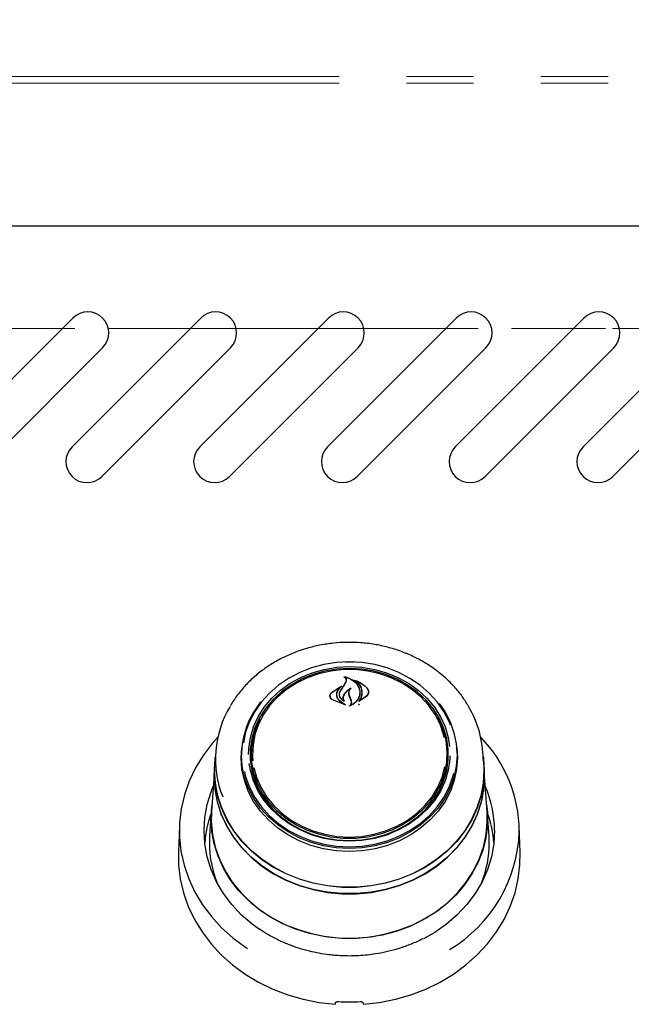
# Model space of a CAD drawing. Header units: inches. Extents: x 35 to 165, y 14 to 115.
# Tile 5 of 42: x 68.37 to 73.83, y 35.98 to 44.77. Entities that reach past the tile are written whole.
import ezdxf

# ---------------------------------------------------------------- set-up
doc = ezdxf.new("R2010")
doc.units = ezdxf.units.IN
doc.header["$LTSCALE"] = 12
doc.header["$MEASUREMENT"] = 0
doc.linetypes.add('HIDDEN', pattern=[0.075, 0.05, -0.025])
doc.linetypes.add('PHANTOM', pattern=[0.5, 0.25, -0.05, 0.05, -0.05, 0.05, -0.05])
doc.layers.add('FORMAT', color=7, linetype='Continuous')
doc.styles.add('SLDTEXTSTYLE0', font='TXT', dxfattribs={"width": 0.75})
doc.dimstyles.new('SLDDIMSTYLE1', dxfattribs={"dimtxt": 1.17, "dimasz": 1.56, "dimexe": 0, "dimexo": 0.0625, "dimgap": 0.2925, "dimtad": 0, "dimtih": 1, "dimtoh": 1, "dimdec": 3, "dimrnd": 1e-09, "dimzin": 12, "dimdsep": 46, "dimlunit": 5, "dimtxsty": 'SLDTEXTSTYLE0', "dimsah": 1, "dimcen": 0.09, "dimadec": 0, "dimazin": 3, "dimtfac": 1, "dimtdec": 3, "dimtofl": 0, "dimtmove": 0, "dimatfit": 3, "dimfxl": 0, "dimfrac": 2, "dimtolj": 1, "dimtzin": 12, "dimarcsym": 0})

# ---------------------------------------------------------------- blocks, each defined once
blk = doc.blocks.new('_D_5')
at = {"layer": 'FORMAT'}
for p, q in [((56.1253, 44.8061), (56.1253, 50.4885)), ((78.5003, 44.8061), (78.5003, 50.4885)), ((56.1253, 48.9885), (66.0337, 48.9885)), ((78.5003, 48.9885), (68.592, 48.9885))]:
    blk.add_line(p, q, dxfattribs=at)
for points in [[(56.1253, 48.9885), (57.6853, 48.7485), (57.6853, 49.2285)], [(78.5003, 48.9885), (76.9403, 49.2285), (76.9403, 48.7485)]]:
    blk.add_solid(points, dxfattribs=at)
at = {"layer": 'FORMAT', "insert": (66.2988, 49.5509), "char_height": 1.17, "attachment_point": 1, "style": 'SLDTEXTSTYLE0'}
blk.add_mtext('9A', dxfattribs=at)

msp = doc.modelspace()

# ---------------------------------------------------------------- linework, layer by layer
at = {"color": 7, "linetype": 'PHANTOM', "lineweight": 18}
for p, q in [((56.2233, 44.2641), (78.4023, 44.2641)), ((56.2233, 44.2061), (78.4023, 44.2061)), ((78.4023, 42.0141), (56.2233, 42.0141))]:
    msp.add_line(p, q, dxfattribs=at)
at = {"color": 7, "linetype": 'Continuous', "lineweight": 25}
for p, q in [((78.0628, 42.9281), (56.5628, 42.9281)), ((67.6957, 40.9593), (68.8448, 42.1084)), ((68.8367, 40.9593), (69.9858, 42.1084)), ((69.9777, 40.9593), (71.1268, 42.1084)), ((71.1187, 40.9593), (72.2678, 42.1084)), ((72.2597, 40.9593), (73.4088, 42.1084)), ((73.4007, 40.9593), (74.5498, 42.1084)), ((69.11, 41.8432), (67.9609, 40.6941)), ((70.251, 41.8432), (69.1019, 40.6941)), ((71.392, 41.8432), (70.2429, 40.6941)), ((72.533, 41.8432), (71.3839, 40.6941)), ((73.674, 41.8432), (72.5249, 40.6941)), ((74.815, 41.8432), (73.6659, 40.6941)), ((71.2232, 38.9691), (71.3128, 38.9731)), ((71.3128, 38.9731), (71.3794, 38.9709)), ((71.267, 38.8298), (71.2845, 38.8616)), ((71.2688, 38.8323), (71.2864, 38.8653)), ((71.2743, 38.9053), (71.2743, 38.8999)), ((71.2866, 38.8667), (71.2866, 38.8726)), ((71.3702, 38.8715), (71.3702, 38.8671)), ((71.1546, 38.7647), (71.2467, 38.8228)), ((71.1561, 38.7657), (71.234, 38.8183)), ((71.2352, 38.8171), (71.2074, 38.7838)), ((71.2355, 38.8146), (71.2355, 38.8176)), ((71.2366, 38.7841), (71.2688, 38.8323)), ((71.4831, 38.7603), (71.4831, 38.7717)), ((71.142, 38.7356), (71.142, 38.7227)), ((71.2777, 38.6535), (71.1626, 38.6982)), ((71.2694, 38.6565), (71.1638, 38.7001)), ((71.1992, 38.7455), (71.1992, 38.7374)), ((71.226, 38.75), (71.226, 38.7486)), ((71.2261, 38.6911), (71.2704, 38.6579)), ((71.2275, 38.6922), (71.2787, 38.6549)), ((71.258, 38.7179), (71.258, 38.7043)), ((71.2618, 38.6938), (71.2618, 38.6939)), ((71.3096, 38.7616), (71.3096, 38.7458)), ((71.3185, 38.7211), (71.3096, 38.746)), ((71.3204, 38.7223), (71.3115, 38.7475)), ((71.3302, 38.6911), (71.3185, 38.7211)), ((71.3321, 38.6915), (71.3204, 38.7223)), ((71.4676, 38.7307), (71.3994, 38.6841)), ((71.4047, 38.6901), (71.4047, 38.69)), ((71.466, 38.7329), (71.4062, 38.6894)), ((71.4065, 38.7637), (71.4065, 38.7655)), ((71.3321, 38.6695), (71.3321, 38.6792)), ((71.3981, 38.6536), (71.4047, 38.6642)), ((70.3475, 38.1814), (70.3528, 38.2687)), ((70.3519, 38.257), (70.3502, 38.2328)), ((70.4414, 38.2627), (70.4395, 38.2349)), ((72.1862, 38.2349), (72.1843, 38.2627)), ((72.2755, 38.2328), (72.2738, 38.257)), ((70.1197, 38.233), (70.1126, 38.1303)), ((70.4378, 38.1891), (70.4395, 38.2349)), ((72.1959, 38.1534), (72.1968, 38.1881)), ((72.5131, 38.1303), (72.506, 38.233)), ((70.1087, 38.077), (70.0826, 37.7034)), ((70.1103, 38.1304), (70.1065, 38.0766)), ((70.1103, 38.0673), (70.1126, 38.1303)), ((72.5192, 38.0766), (72.5154, 38.1304)), ((72.5214, 38.0133), (72.5192, 38.0766)), ((70.4587, 37.9854), (70.4675, 37.9947)), ((72.5431, 37.7034), (72.5214, 38.0138)), ((70.0804, 37.7032), (70.0651, 37.4855)), ((72.5606, 37.4855), (72.5453, 37.7032)), ((69.7955, 37.572), (69.7874, 37.3385)), ((72.8383, 37.3385), (72.8302, 37.572)), ((72.5628, 37.4201), (72.5606, 37.4855))]:
    msp.add_line(p, q, dxfattribs=at)
at = {"color": 7, "linetype": 'Continuous', "lineweight": 25, "flags": 128}
for points in [[(71.3128, 39.0376), (71.198, 39.0315), (71.0848, 39.0136), (70.9749, 38.9839), (70.8699, 38.943), (70.7714, 38.8915), (70.6808, 38.83), (70.5994, 38.7595), (70.5284, 38.681), (70.4689, 38.5957), (70.4217, 38.5048), (70.3874, 38.4097), (70.3674, 38.3167)], [(71.2781, 39.0397), (71.3128, 39.0403), (71.3567, 39.0394)], [(72.2164, 38.4749), (72.204, 38.5048), (72.1568, 38.5957), (72.0973, 38.681), (72.0263, 38.7595), (71.9449, 38.83), (71.8543, 38.8915), (71.7558, 38.943), (71.6508, 38.9839), (71.5409, 39.0136), (71.4277, 39.0315), (71.3128, 39.0376)], [(70.4133, 38.2123), (70.4151, 38.2661), (70.4292, 38.3631), (70.4573, 38.4579), (70.4989, 38.5488), (70.5533, 38.6346), (70.6197, 38.7137), (70.6971, 38.785), (70.7841, 38.8474), (70.8795, 38.8998), (70.9817, 38.9415), (71.0891, 38.9717), (71.2001, 38.99), (71.3128, 38.9962)], [(71.3128, 38.9785), (71.2018, 38.9725), (71.0926, 38.9544), (70.9868, 38.9247), (70.8862, 38.8836), (70.7923, 38.832), (70.7066, 38.7706), (70.6305, 38.7004), (70.5651, 38.6225), (70.5115, 38.5381), (70.4706, 38.4485), (70.4429, 38.3553), (70.429, 38.2597), (70.429, 38.1634), (70.4429, 38.0678), (70.4706, 37.9745), (70.5115, 37.885), (70.5651, 37.8006), (70.6305, 37.7226), (70.7066, 37.6524), (70.7923, 37.591), (70.8862, 37.5394), (70.9868, 37.4984), (71.0926, 37.4686), (71.2018, 37.4506), (71.3128, 37.4445), (71.4238, 37.4506), (71.5331, 37.4686), (71.6389, 37.4984), (71.7395, 37.5394), (71.8334, 37.591), (71.9191, 37.6524), (71.9952, 37.7226), (72.0606, 37.8006), (72.1142, 37.885), (72.1551, 37.9745), (72.1828, 38.0678), (72.1967, 38.1634), (72.1967, 38.2597), (72.1828, 38.3553), (72.1551, 38.4485), (72.1142, 38.5381), (72.0606, 38.6225), (71.9952, 38.7004), (71.9191, 38.7706), (71.8334, 38.832), (71.7395, 38.8836), (71.6389, 38.9247), (71.5331, 38.9544), (71.4238, 38.9725), (71.3128, 38.9785)], [(72.1612, 38.3637), (72.155, 38.3891), (72.1235, 38.481), (72.0787, 38.5686), (72.0213, 38.6506), (71.9523, 38.7255), (71.8728, 38.7922), (71.7841, 38.8496), (71.6877, 38.8966), (71.585, 38.9326), (71.478, 38.9569), (71.3682, 38.9691), (71.2575, 38.9691), (71.1477, 38.9569), (71.0406, 38.9326), (70.938, 38.8966), (70.8416, 38.8496), (70.7529, 38.7922), (70.6734, 38.7255), (70.6044, 38.6506), (70.547, 38.5686), (70.5022, 38.481), (70.4707, 38.3891), (70.453, 38.2944), (70.4495, 38.1986), (70.4525, 38.1552)], [(71.3128, 38.9962), (71.4256, 38.99), (71.5366, 38.9717), (71.644, 38.9415), (71.7462, 38.8998), (71.8416, 38.8474), (71.9286, 38.785), (72.006, 38.7137), (72.0724, 38.6346), (72.1268, 38.5488), (72.1684, 38.4579), (72.1965, 38.3631), (72.2092, 38.283)], [(72.1146, 38.668), (72.1653, 38.594), (72.213, 38.5022), (72.2476, 38.4061), (72.2685, 38.307), (72.2755, 38.2065), (72.2685, 38.106), (72.2476, 38.007), (72.213, 37.9109), (72.1653, 37.8191), (72.1051, 37.7329), (72.0334, 37.6537), (71.9512, 37.5825), (71.8597, 37.5204), (71.7602, 37.4683), (71.6542, 37.427), (71.5432, 37.397), (71.4289, 37.3789), (71.3128, 37.3728), (71.1968, 37.3789), (71.0825, 37.397), (70.9715, 37.427), (70.8655, 37.4683), (70.766, 37.5204), (70.6745, 37.5825), (70.5923, 37.6537), (70.5206, 37.7329), (70.4604, 37.8191), (70.4127, 37.9109), (70.3781, 38.007), (70.3572, 38.106), (70.3501, 38.2065), (70.3501, 38.2065)], [(72.0973, 38.5489), (72.1112, 38.523), (72.1498, 38.4321), (72.1747, 38.3377), (72.1854, 38.2412), (72.1819, 38.1444), (72.164, 38.0488), (72.1322, 37.9559), (72.0869, 37.8673), (72.0289, 37.7844), (71.9591, 37.7087), (71.8788, 37.6413), (71.7891, 37.5833), (71.6917, 37.5358), (71.588, 37.4994), (71.4797, 37.4749), (71.3688, 37.4625), (71.2569, 37.4625), (71.146, 37.4749), (71.0377, 37.4994), (70.934, 37.5358), (70.8366, 37.5833), (70.7469, 37.6413), (70.6665, 37.7087), (70.5968, 37.7844), (70.5388, 37.8673), (70.4935, 37.9559), (70.4617, 38.0488), (70.4438, 38.1444), (70.4402, 38.2412), (70.451, 38.3377), (70.4759, 38.4321), (70.5145, 38.523), (70.5161, 38.5262)], [(70.1391, 38.3659), (70.0887, 38.3097), (70.0077, 38.2037), (69.939, 38.0915), (69.8831, 37.9741), (69.8405, 37.8525), (69.8117, 37.7279), (69.7969, 37.6016), (69.7963, 37.4745), (69.8098, 37.348), (69.8373, 37.2233), (69.8787, 37.1014), (69.9334, 36.9835), (70.001, 36.8708), (70.0808, 36.7642), (70.1722, 36.6648), (70.2742, 36.5735), (70.3859, 36.4912), (70.4044, 36.479)], [(72.2729, 38.2687), (72.2781, 38.1814), (72.2711, 38.0806), (72.2501, 37.9813), (72.2154, 37.8849), (72.1676, 37.7929), (72.1073, 37.7065), (72.0354, 37.627), (71.953, 37.5556), (71.8612, 37.4934), (71.7614, 37.4412), (71.6551, 37.3997), (71.5439, 37.3697), (71.4292, 37.3515), (71.3128, 37.3454), (71.1965, 37.3515), (71.0818, 37.3697), (70.9705, 37.3997), (70.8643, 37.4412), (70.7645, 37.4934), (70.6727, 37.5556), (70.5903, 37.627), (70.5184, 37.7065), (70.4581, 37.7929), (70.4103, 37.8849), (70.3756, 37.9813), (70.3546, 38.0806), (70.3475, 38.1814), (70.3475, 38.1814)], [(70.1081, 38.0673), (70.1151, 38.1801), (70.117, 38.1945)], [(72.5087, 38.1945), (72.5106, 38.1801), (72.5176, 38.0673), (72.5106, 37.9545), (72.4895, 37.843), (72.4546, 37.7342), (72.4063, 37.6292), (72.3452, 37.5294), (72.272, 37.4359), (72.1875, 37.3498), (72.0928, 37.2721), (71.989, 37.2037), (71.8772, 37.1455), (71.7588, 37.0981), (71.6352, 37.062), (71.5078, 37.0377), (71.3781, 37.0255), (71.2476, 37.0255), (71.1179, 37.0377), (70.9905, 37.062), (70.8669, 37.0981), (70.7485, 37.1455), (70.6367, 37.2037), (70.5329, 37.2721), (70.4382, 37.3498), (70.3537, 37.4359), (70.2805, 37.5294), (70.2194, 37.6292), (70.1711, 37.7342), (70.1362, 37.843), (70.1151, 37.9545), (70.1081, 38.0673)], [(72.2122, 38.2002), (72.2106, 38.1682), (72.1965, 38.0712), (72.1684, 37.9764), (72.1268, 37.8854), (72.0724, 37.7997), (72.006, 37.7206), (71.9286, 37.6492), (71.8416, 37.5869), (71.7462, 37.5345), (71.644, 37.4928), (71.5366, 37.4626), (71.4256, 37.4442), (71.3128, 37.4381), (71.2001, 37.4442), (71.0891, 37.4626), (70.9817, 37.4928), (70.8795, 37.5345), (70.7841, 37.5869), (70.6971, 37.6492), (70.6197, 37.7206), (70.5533, 37.7997), (70.4989, 37.8854), (70.4573, 37.9764), (70.4292, 38.0712), (70.4189, 38.1301)], [(70.1065, 38.0766), (70.1043, 38.0133), (70.1114, 37.9002), (70.1325, 37.7883), (70.1675, 37.6791), (70.216, 37.5739), (70.2773, 37.4737), (70.3507, 37.3799), (70.4354, 37.2935), (70.5304, 37.2156), (70.6346, 37.147), (70.7467, 37.0886), (70.8655, 37.041), (70.9895, 37.0048), (71.1173, 36.9805), (71.2474, 36.9682), (71.3783, 36.9682), (71.5084, 36.9805), (71.6362, 37.0048), (71.7602, 37.041), (71.879, 37.0886), (71.9911, 37.147), (72.0953, 37.2156), (72.1903, 37.2935), (72.275, 37.3799), (72.3484, 37.4737), (72.4097, 37.5739), (72.4581, 37.6791), (72.4932, 37.7883), (72.5143, 37.9002), (72.5214, 38.0133), (72.5214, 38.0133)], [(72.5131, 38.1303), (72.5153, 38.0673), (72.5083, 37.9547), (72.4872, 37.8435), (72.4524, 37.7348), (72.4042, 37.6301), (72.3432, 37.5304), (72.2702, 37.4371), (72.1859, 37.3512), (72.0913, 37.2736), (71.9877, 37.2054), (71.8761, 37.1472), (71.7579, 37.0999), (71.6346, 37.0639), (71.5074, 37.0397), (71.378, 37.0275), (71.2477, 37.0275), (71.1183, 37.0397), (70.9911, 37.0639), (70.8678, 37.0999), (70.7496, 37.1472), (70.638, 37.2054), (70.5344, 37.2736), (70.4398, 37.3512), (70.3555, 37.4371), (70.2825, 37.5304), (70.2215, 37.6301), (70.1733, 37.7348), (70.1385, 37.8435), (70.1174, 37.9547), (70.1103, 38.0673), (70.1103, 38.0673)], [(70.4614, 38.0965), (70.4847, 38.0097), (70.5229, 37.9198), (70.5741, 37.8348), (70.6375, 37.7562), (70.7119, 37.6852), (70.7962, 37.623), (70.889, 37.5707), (70.9887, 37.5292), (71.0937, 37.4989), (71.2024, 37.4806), (71.3128, 37.4745)], [(71.3128, 37.4745), (71.4233, 37.4806), (71.532, 37.4989), (71.637, 37.5292), (71.7367, 37.5707), (71.8295, 37.623), (71.9138, 37.6852), (71.9882, 37.7562), (72.0515, 37.8348), (72.1027, 37.9198), (72.141, 38.0097), (72.1655, 38.1025)], [(72.5013, 37.8345), (72.491, 37.7892), (72.456, 37.6802), (72.4077, 37.5751), (72.3465, 37.4752), (72.2732, 37.3816), (72.1887, 37.2953), (72.0938, 37.2176), (71.9898, 37.1491), (71.8779, 37.0908), (71.7594, 37.0433), (71.6356, 37.0072), (71.508, 36.9828), (71.3782, 36.9706), (71.2475, 36.9706), (71.1177, 36.9828), (70.9901, 37.0072), (70.8663, 37.0433), (70.7478, 37.0908), (70.6359, 37.1491), (70.5319, 37.2176), (70.437, 37.2953), (70.3525, 37.3816), (70.2792, 37.4752), (70.218, 37.5751), (70.1696, 37.6802), (70.1347, 37.7892), (70.1136, 37.9009), (70.1065, 38.0138), (70.1068, 38.0377)], [(70.3762, 38.0593), (70.3874, 38.0146), (70.4217, 37.9194), (70.4689, 37.8285), (70.5284, 37.7432), (70.5994, 37.6648), (70.6808, 37.5943), (70.7714, 37.5328), (70.8699, 37.4813), (70.9749, 37.4403), (71.0848, 37.4107), (71.198, 37.3927), (71.3128, 37.3867), (71.4277, 37.3927), (71.5409, 37.4107), (71.6508, 37.4403), (71.7558, 37.4813), (71.8543, 37.5328), (71.9449, 37.5943), (72.0263, 37.6648), (72.0973, 37.7432), (72.1568, 37.8285), (72.204, 37.9194), (72.2383, 38.0146), (72.2462, 38.0449)], [(70.511, 36.6486), (70.4446, 36.697), (70.3486, 36.7802), (70.2631, 36.8716), (70.1891, 36.9703), (70.1275, 37.0751), (70.0788, 37.1849), (70.0436, 37.2985), (70.0224, 37.4147), (70.0153, 37.5321), (70.0224, 37.6496), (70.0436, 37.7658), (70.0788, 37.8794), (70.0983, 37.9275)], [(70.0781, 37.6386), (70.0851, 37.7522), (70.087, 37.7666)], [(72.5387, 37.7666), (72.5458, 37.6955), (72.5458, 37.5816), (72.5319, 37.4685), (72.5041, 37.3572), (72.4628, 37.2492), (72.4085, 37.1455), (72.3418, 37.0474), (72.2634, 36.9561), (72.1742, 36.8724), (72.0753, 36.7975), (71.9678, 36.7321), (71.8528, 36.6769), (71.7317, 36.6327), (71.6059, 36.5998), (71.4767, 36.5787), (71.3457, 36.5696), (71.2143, 36.5726), (71.0841, 36.5878), (70.9564, 36.6148), (70.8328, 36.6534), (70.7146, 36.7032), (70.6031, 36.7635), (70.4998, 36.8338), (70.4056, 36.9132), (70.3217, 37.0009), (70.2491, 37.0957), (70.1885, 37.1967), (70.1406, 37.3027), (70.106, 37.4125), (70.0851, 37.5249), (70.0781, 37.6386), (70.0781, 37.6386)], [(70.0826, 37.7034), (70.0807, 37.6104), (70.0912, 37.4971), (70.1155, 37.3855), (70.1534, 37.2767), (70.2044, 37.172), (70.268, 37.0726), (70.3434, 36.9797), (70.4298, 36.8941), (70.5262, 36.8171), (70.6315, 36.7493), (70.7445, 36.6916), (70.864, 36.6447), (70.9886, 36.609), (71.1168, 36.585), (71.2473, 36.5729), (71.3784, 36.5729), (71.5089, 36.585), (71.6371, 36.609), (71.7617, 36.6447), (71.8812, 36.6916), (71.9942, 36.7493), (72.0995, 36.8171), (72.1959, 36.8941), (72.2823, 36.9797), (72.3577, 37.0726), (72.4213, 37.172), (72.4723, 37.2767), (72.5102, 37.3855), (72.5345, 37.4971), (72.545, 37.6104), (72.5431, 37.7034)], [(72.6104, 37.5321), (72.6033, 37.4147), (72.5821, 37.2985), (72.5469, 37.1849), (72.4982, 37.0751), (72.4366, 36.9703), (72.3626, 36.8716), (72.2771, 36.7802), (72.1811, 36.697), (72.0755, 36.623), (71.976, 36.5662)], [(69.7874, 37.3385), (69.7889, 37.2264), (69.8038, 37.1007), (69.8325, 36.9768), (69.8748, 36.8559), (69.9301, 36.739), (69.9981, 36.6273), (70.0781, 36.5216), (70.1694, 36.4231), (70.2711, 36.3326), (70.3823, 36.2509), (70.5021, 36.1787), (70.6292, 36.1168), (70.7626, 36.0657), (70.901, 36.0258), (71.0432, 35.9976), (71.1878, 35.9812)], [(71.4378, 35.9812), (71.5825, 35.9976), (71.7247, 36.0258), (71.8631, 36.0657), (71.9965, 36.1168), (72.1236, 36.1787), (72.2434, 36.2509), (72.3546, 36.3326), (72.4563, 36.4231), (72.5476, 36.5216), (72.6276, 36.6273), (72.6956, 36.739), (72.7509, 36.8559), (72.7932, 36.9768), (72.8219, 37.1007), (72.8368, 37.2264), (72.8383, 37.3385)]]:
    msp.add_lwpolyline(points, dxfattribs=at)
at = {"color": 7, "linetype": 'Continuous', "lineweight": 25}
for centre, radius, start, end in [((68.9774, 41.9758), 0.1875, 315, 135), ((70.1184, 41.9758), 0.1875, 315, 135), ((71.2594, 41.9758), 0.1875, 315, 135), ((72.4004, 41.9758), 0.1875, 315, 135), ((73.5414, 41.9758), 0.1875, 315, 135), ((68.9693, 40.8267), 0.1875, 135, 315), ((70.1103, 40.8267), 0.1875, 135, 315), ((71.2513, 40.8267), 0.1875, 135, 315), ((72.3923, 40.8267), 0.1875, 135, 315), ((73.5333, 40.8267), 0.1875, 135, 315), ((78.9048, 33.5686), 9.2744, 145.4392, 145.79171), ((71.1146, 38.199), 0.7644, 140.91728, 179.43229), ((71.0318, 38.171), 0.9137, 149.02786, 201.5954), ((71.5813, 38.1665), 0.9268, 0.2413, 30.67794), ((71.1014, 38.1876), 0.6725, 156.8619, 182.91003), ((71.5214, 38.1869), 0.6754, 0.09853, 23.0949), ((71.6134, 37.5176), 1.2175, 0.42081, 44.17369), ((71.1123, 38.1913), 0.6745, 180.18719, 206.74277), ((71.5163, 38.1903), 0.6715, 333.2194, 3.80788), ((71.617, 37.5301), 0.9935, 0.11971, 23.58455), ((71.0069, 37.3467), 0.9886, 159.76922, 175.5445), ((71.6191, 37.3468), 0.9883, 4.45297, 20.23319), ((71.0126, 37.4206), 0.9497, 176.08003, 201.63023), ((71.5577, 37.5657), 1.2738, 300.62075, 358.23555), ((71.6077, 37.4218), 0.9552, 338.42173, 359.89325), ((71.3128, 37.7631), 1.7606, 266.81827, 273.18173)]:
    msp.add_arc(centre, radius, start, end, dxfattribs=at)
for centre, major_axis, start_param, end_param in [((71.0009, 36.2302), (1.5475, 9.0333), 4.689058, 4.69059), ((71.6248, 36.2302), (-1.5475, 9.0333), 1.592595, 1.594127)]:
    msp.add_ellipse(centre, major_axis=major_axis, ratio=0.024697, start_param=start_param, end_param=end_param, dxfattribs=at)
for points, knots in [([(72.3761, 38.6454), (72.3587, 38.6735), (72.3221, 38.7329), (72.2531, 38.8166), (72.1729, 38.897), (72.0835, 38.9697), (71.986, 39.0341), (71.8815, 39.0895), (71.7711, 39.1353), (71.6558, 39.171), (71.537, 39.1963), (71.4158, 39.2109), (71.2935, 39.2146), (71.1714, 39.2075), (71.0507, 39.1894), (70.9327, 39.1608), (70.8187, 39.1217), (70.7098, 39.0727), (70.6073, 39.0142), (70.5121, 38.9468), (70.4251, 38.8713), (70.348, 38.7882), (70.2896, 38.7131), (70.2614, 38.664), (70.2516, 38.6468)], [0, 0, 0, 0, 0.041689, 0.088112, 0.134593, 0.181131, 0.227717, 0.274343, 0.321001, 0.367685, 0.414387, 0.461104, 0.507832, 0.554568, 0.601309, 0.648053, 0.694797, 0.741535, 0.788262, 0.834971, 0.881651, 0.928292, 0.974883, 1, 1, 1, 1]), ([(71.2667, 38.9026), (71.2666, 38.9026), (71.2664, 38.9028), (71.2663, 38.903), (71.2663, 38.9033), (71.2663, 38.9035), (71.2665, 38.9037), (71.2668, 38.9039), (71.2671, 38.904), (71.2674, 38.904), (71.2675, 38.9039), (71.2675, 38.9039)], [0, 0, 0, 0, 0.122855, 0.245793, 0.370369, 0.495918, 0.620768, 0.743557, 0.863921, 0.982525, 1, 1, 1, 1]), ([(71.2845, 38.8616), (71.2856, 38.8658), (71.2878, 38.8743), (71.2837, 38.887), (71.2761, 38.8967), (71.2692, 38.901), (71.2667, 38.9026)], [0, 0, 0, 0, 0.278322, 0.556605, 0.835286, 1, 1, 1, 1]), ([(71.2675, 38.9039), (71.2858, 38.899), (71.3242, 38.8885), (71.3705, 38.8551), (71.3931, 38.8236), (71.4004, 38.8054), (71.4013, 38.8032)], [0, 0, 0, 0, 0.296383, 0.623257, 0.953008, 1, 1, 1, 1]), ([(71.2756, 38.906), (71.2755, 38.9061), (71.2753, 38.9061), (71.275, 38.906), (71.2747, 38.9059), (71.2744, 38.9057), (71.2743, 38.9054), (71.2743, 38.9052), (71.2744, 38.9049), (71.2745, 38.9048), (71.2746, 38.9047)], [0, 0, 0, 0, 0.1256797, 0.2513601, 0.3769457, 0.5034757, 0.6312852, 0.7604334, 0.8905572, 1, 1, 1, 1]), ([(71.2864, 38.8653), (71.2875, 38.8698), (71.2898, 38.8789), (71.2857, 38.8925), (71.2793, 38.9007), (71.275, 38.9044), (71.2746, 38.9047)], [0, 0, 0, 0, 0.322029, 0.644183, 0.966617, 1, 1, 1, 1]), ([(71.2756, 38.906), (71.2939, 38.9), (71.3316, 38.8874), (71.3761, 38.8516), (71.3917, 38.8206), (71.3993, 38.8054)], [0, 0, 0, 0, 0.321881, 0.666056, 1, 1, 1, 1]), ([(71.3582, 38.8727), (71.3581, 38.8727), (71.358, 38.8729), (71.3578, 38.8731), (71.3578, 38.8734), (71.3579, 38.8736), (71.3581, 38.8738), (71.3584, 38.874), (71.3587, 38.8741), (71.359, 38.874), (71.3592, 38.874), (71.3592, 38.874)], [0, 0, 0, 0, 0.117307, 0.23476, 0.353538, 0.473627, 0.593428, 0.711804, 0.828128, 0.942484, 1, 1, 1, 1]), ([(71.4256, 38.7398), (71.4266, 38.7561), (71.4286, 38.7888), (71.4051, 38.8349), (71.377, 38.861), (71.3596, 38.8718), (71.3582, 38.8727)], [0, 0, 0, 0, 0.324346, 0.648695, 0.972587, 1, 1, 1, 1]), ([(71.3592, 38.874), (71.3853, 38.8631), (71.4262, 38.8461), (71.4566, 38.8187), (71.4676, 38.8087)], [0, 0, 0, 0, 0.6359924, 1, 1, 1, 1]), ([(71.3717, 38.8722), (71.3716, 38.8722), (71.3714, 38.8723), (71.371, 38.8723), (71.3707, 38.8722), (71.3705, 38.872), (71.3703, 38.8718), (71.3702, 38.8715), (71.3703, 38.8712), (71.3704, 38.871), (71.3705, 38.8709), (71.3706, 38.8709)], [0, 0, 0, 0, 0.116438, 0.232811, 0.348986, 0.465961, 0.584038, 0.703197, 0.822918, 0.94277, 1, 1, 1, 1]), ([(71.4276, 38.7408), (71.4285, 38.7575), (71.4305, 38.7911), (71.4087, 38.8372), (71.3827, 38.8602), (71.3706, 38.8709)], [0, 0, 0, 0, 0.348805, 0.697656, 1, 1, 1, 1]), ([(71.3717, 38.8722), (71.397, 38.86), (71.4322, 38.843), (71.4586, 38.8179), (71.466, 38.8109)], [0, 0, 0, 0, 0.718757, 1, 1, 1, 1]), ([(71.2074, 38.7838), (71.2031, 38.7745), (71.1977, 38.7624), (71.1973, 38.7497), (71.1972, 38.7468)], [0, 0, 0, 0, 0.77574, 1, 1, 1, 1]), ([(71.2092, 38.781), (71.205, 38.772), (71.1997, 38.7604), (71.1993, 38.7482), (71.1992, 38.7455)], [0, 0, 0, 0, 0.779125, 1, 1, 1, 1]), ([(71.2478, 38.8215), (71.2376, 38.8134), (71.2223, 38.8013), (71.2125, 38.7861), (71.2092, 38.781)], [0, 0, 0, 0, 0.666175, 1, 1, 1, 1]), ([(71.2651, 38.6884), (71.258, 38.6928), (71.2428, 38.7023), (71.2281, 38.7231), (71.2223, 38.7472), (71.226, 38.7679), (71.2326, 38.779), (71.2348, 38.7827)], [0, 0, 0, 0, 0.19903, 0.425617, 0.654005, 0.884104, 1, 1, 1, 1]), ([(71.2602, 38.6932), (71.2537, 38.6981), (71.2399, 38.7085), (71.2277, 38.7303), (71.2245, 38.7547), (71.2297, 38.773), (71.2354, 38.7822), (71.2366, 38.7841)], [0, 0, 0, 0, 0.211272, 0.452054, 0.693897, 0.936582, 1, 1, 1, 1]), ([(71.2352, 38.8171), (71.2353, 38.8171), (71.2354, 38.8173), (71.2355, 38.8175), (71.2355, 38.8178), (71.2353, 38.8181), (71.2351, 38.8183), (71.2348, 38.8184), (71.2344, 38.8184), (71.2342, 38.8184), (71.234, 38.8183), (71.234, 38.8183)], [0, 0, 0, 0, 0.118326, 0.23647, 0.355617, 0.474839, 0.593943, 0.712261, 0.829501, 0.946111, 1, 1, 1, 1]), ([(71.2467, 38.8228), (71.2468, 38.8228), (71.247, 38.8229), (71.2474, 38.8229), (71.2477, 38.8228), (71.2479, 38.8227), (71.2481, 38.8224), (71.2482, 38.8222), (71.2482, 38.8219), (71.248, 38.8217), (71.2479, 38.8216), (71.2478, 38.8215)], [0, 0, 0, 0, 0.113224, 0.226447, 0.339596, 0.453612, 0.569084, 0.686337, 0.804601, 0.922531, 1, 1, 1, 1]), ([(71.3255, 38.8031), (71.3116, 38.7946), (71.2866, 38.7793), (71.2711, 38.7572), (71.2642, 38.7474)], [0, 0, 0, 0, 0.554434, 1, 1, 1, 1]), ([(71.3178, 38.7946), (71.3045, 38.7855), (71.2837, 38.7713), (71.2707, 38.7523), (71.266, 38.7455)], [0, 0, 0, 0, 0.641488, 1, 1, 1, 1]), ([(71.3096, 38.746), (71.3085, 38.7535), (71.3063, 38.7685), (71.3128, 38.7846), (71.3184, 38.7923), (71.3193, 38.7936)], [0, 0, 0, 0, 0.4562782, 0.912537, 1, 1, 1, 1]), ([(71.3115, 38.7475), (71.3105, 38.7549), (71.3083, 38.7698), (71.3156, 38.7888), (71.3238, 38.7984), (71.3268, 38.8019)], [0, 0, 0, 0, 0.387703, 0.775508, 1, 1, 1, 1]), ([(71.3255, 38.8031), (71.3256, 38.8032), (71.3258, 38.8032), (71.3261, 38.8033), (71.3265, 38.8032), (71.3268, 38.803), (71.327, 38.8028), (71.3271, 38.8025), (71.327, 38.8023), (71.3269, 38.8021), (71.3269, 38.802), (71.3268, 38.8019)], [0, 0, 0, 0, 0.119163, 0.238363, 0.357289, 0.476245, 0.596131, 0.71657, 0.838067, 0.959811, 1, 1, 1, 1]), ([(71.3993, 38.8054), (71.4033, 38.7896), (71.4087, 38.7682), (71.4049, 38.7467), (71.4039, 38.741)], [0, 0, 0, 0, 0.736129, 1, 1, 1, 1]), ([(71.4013, 38.8032), (71.4053, 38.7875), (71.4108, 38.7664), (71.4069, 38.7451), (71.4058, 38.7396)], [0, 0, 0, 0, 0.739882, 1, 1, 1, 1]), ([(71.466, 38.8109), (71.4708, 38.8049), (71.4804, 38.793), (71.4844, 38.7718), (71.4805, 38.7506), (71.4709, 38.7388), (71.466, 38.7329)], [0, 0, 0, 0, 0.249257, 0.4985611, 0.7489557, 1, 1, 1, 1]), ([(71.4676, 38.8087), (71.4725, 38.8027), (71.4824, 38.7907), (71.4864, 38.7694), (71.4824, 38.7482), (71.4725, 38.7365), (71.4676, 38.7307)], [0, 0, 0, 0, 0.249695, 0.499306, 0.750824, 1, 1, 1, 1]), ([(71.1626, 38.6982), (71.1578, 38.7017), (71.1482, 38.7087), (71.1406, 38.7232), (71.1392, 38.7388), (71.1441, 38.7535), (71.1513, 38.7612), (71.1546, 38.7647)], [0, 0, 0, 0, 0.206314, 0.412584, 0.619972, 0.827573, 1, 1, 1, 1]), ([(71.1638, 38.7001), (71.1592, 38.7035), (71.15, 38.7104), (71.1426, 38.7247), (71.1413, 38.74), (71.1459, 38.7545), (71.1529, 38.7622), (71.1561, 38.7657)], [0, 0, 0, 0, 0.205655, 0.411399, 0.617775, 0.824278, 1, 1, 1, 1]), ([(71.1972, 38.7468), (71.1983, 38.738), (71.2005, 38.7204), (71.2135, 38.7019), (71.2236, 38.6933), (71.2261, 38.6911)], [0, 0, 0, 0, 0.427054, 0.854252, 1, 1, 1, 1]), ([(71.1992, 38.7455), (71.2003, 38.737), (71.2024, 38.7201), (71.2153, 38.7024), (71.2251, 38.6942), (71.2275, 38.6922)], [0, 0, 0, 0, 0.429092, 0.858256, 1, 1, 1, 1]), ([(71.2642, 38.7474), (71.261, 38.7404), (71.2546, 38.7263), (71.2561, 38.7075), (71.2604, 38.6973), (71.2617, 38.6942)], [0, 0, 0, 0, 0.407833, 0.815772, 1, 1, 1, 1]), ([(71.266, 38.7455), (71.2629, 38.7388), (71.2567, 38.7253), (71.2582, 38.7054), (71.2641, 38.6941), (71.2665, 38.6894)], [0, 0, 0, 0, 0.368992, 0.737958, 1, 1, 1, 1]), ([(71.2602, 38.6932), (71.2603, 38.6932), (71.2604, 38.6931), (71.2608, 38.693), (71.2611, 38.6931), (71.2614, 38.6932), (71.2616, 38.6934), (71.2618, 38.6937), (71.2618, 38.6939), (71.2617, 38.6941), (71.2617, 38.6942)], [0, 0, 0, 0, 0.128695, 0.257319, 0.385714, 0.513894, 0.64244, 0.77143, 0.901088, 1, 1, 1, 1]), ([(71.2665, 38.6894), (71.2666, 38.6893), (71.2667, 38.6892), (71.2666, 38.6889), (71.2665, 38.6886), (71.2663, 38.6884), (71.266, 38.6883), (71.2656, 38.6882), (71.2653, 38.6883), (71.2652, 38.6883), (71.2651, 38.6884)], [0, 0, 0, 0, 0.130239, 0.26066, 0.391004, 0.5208, 0.649519, 0.77721, 0.9043, 1, 1, 1, 1]), ([(71.3147, 38.6459), (71.3175, 38.6484), (71.3247, 38.6549), (71.3314, 38.6679), (71.3329, 38.6811), (71.3308, 38.6886), (71.3302, 38.6911)], [0, 0, 0, 0, 0.205995, 0.524653, 0.845099, 1, 1, 1, 1]), ([(71.4058, 38.7396), (71.4008, 38.7254), (71.3907, 38.6971), (71.357, 38.6641), (71.3284, 38.6505), (71.3159, 38.6446)], [0, 0, 0, 0, 0.359988, 0.720089, 1, 1, 1, 1]), ([(71.3229, 38.6504), (71.3256, 38.654), (71.3317, 38.6624), (71.3353, 38.6769), (71.3331, 38.6869), (71.3321, 38.6915)], [0, 0, 0, 0, 0.292792, 0.676006, 1, 1, 1, 1]), ([(71.4039, 38.741), (71.3989, 38.7267), (71.389, 38.6981), (71.3579, 38.6672), (71.3334, 38.6541), (71.3242, 38.6492)], [0, 0, 0, 0, 0.3849, 0.769929, 1, 1, 1, 1]), ([(71.3994, 38.6841), (71.3993, 38.684), (71.3991, 38.6839), (71.3988, 38.6839), (71.3985, 38.684), (71.3982, 38.6842), (71.398, 38.6844), (71.3979, 38.6847), (71.3979, 38.685), (71.398, 38.6851), (71.3981, 38.6852)], [0, 0, 0, 0, 0.122666, 0.24551, 0.367776, 0.489894, 0.612783, 0.736302, 0.861019, 1, 1, 1, 1]), ([(71.3981, 38.6852), (71.4067, 38.6968), (71.4194, 38.714), (71.4241, 38.7334), (71.4256, 38.7398)], [0, 0, 0, 0, 0.6702626, 1, 1, 1, 1]), ([(71.4048, 38.6905), (71.4048, 38.6905), (71.4047, 38.6903), (71.4047, 38.69), (71.4048, 38.6897), (71.405, 38.6895), (71.4053, 38.6894), (71.4056, 38.6893), (71.4059, 38.6893), (71.4061, 38.6894), (71.4062, 38.6894)], [0, 0, 0, 0, 0.125521, 0.251155, 0.376627, 0.501857, 0.626504, 0.750574, 0.874258, 1, 1, 1, 1]), ([(71.4048, 38.6905), (71.4127, 38.7029), (71.4229, 38.719), (71.4267, 38.7366), (71.4276, 38.7408)], [0, 0, 0, 0, 0.766376, 1, 1, 1, 1]), ([(71.2787, 38.6549), (71.2787, 38.6548), (71.2789, 38.6547), (71.279, 38.6544), (71.279, 38.6542), (71.2789, 38.6539), (71.2787, 38.6537), (71.2784, 38.6535), (71.2781, 38.6535), (71.2779, 38.6535), (71.2777, 38.6535)], [0, 0, 0, 0, 0.125369, 0.25061, 0.376517, 0.50245, 0.627888, 0.752786, 0.876769, 1, 1, 1, 1]), ([(71.3159, 38.6446), (71.3157, 38.6446), (71.3155, 38.6445), (71.3152, 38.6445), (71.3149, 38.6446), (71.3146, 38.6448), (71.3145, 38.645), (71.3144, 38.6453), (71.3145, 38.6456), (71.3146, 38.6458), (71.3147, 38.6459), (71.3147, 38.6459)], [0, 0, 0, 0, 0.118604, 0.237131, 0.355525, 0.474175, 0.593521, 0.713821, 0.834547, 0.955189, 1, 1, 1, 1]), ([(71.3981, 38.6536), (71.398, 38.6535), (71.3979, 38.6533), (71.3979, 38.6532), (71.3979, 38.6531)], [0, 0, 0, 0, 0.557528, 1, 1, 1, 1]), ([(71.3128, 36.4124), (71.2694, 36.4134), (71.2084, 36.4149), (71.1189, 36.4245), (71.0429, 36.436), (70.9536, 36.4552), (70.8617, 36.4811), (70.7679, 36.5147), (70.6746, 36.556), (70.5875, 36.6019), (70.5344, 36.637), (70.5098, 36.6533)], [0, 0, 0, 0, 0.150331, 0.211212, 0.31224, 0.417127, 0.529626, 0.647041, 0.768305, 0.892592, 1, 1, 1, 1]), ([(71.9694, 36.5671), (71.9643, 36.5643), (71.9266, 36.5435), (71.8518, 36.5126), (71.7473, 36.4755), (71.6452, 36.4486), (71.5551, 36.4313), (71.4737, 36.4205), (71.3957, 36.4138), (71.3411, 36.4129), (71.3128, 36.4124)], [0, 0, 0, 0, 0.026221, 0.19485, 0.360216, 0.518304, 0.659152, 0.761987, 0.877149, 1, 1, 1, 1]), ([(71.1902, 35.9951), (71.1907, 35.9964), (71.1918, 35.9992), (71.1967, 36.0025), (71.2035, 36.0047), (71.21, 36.0054), (71.214, 36.0053), (71.2151, 36.0052)], [0, 0, 0, 0, 0.226485, 0.452945, 0.679675, 0.907036, 1, 1, 1, 1]), ([(71.4106, 36.0052), (71.4134, 36.0053), (71.419, 36.0053), (71.4265, 36.0035), (71.4322, 36.0007), (71.4348, 35.9976), (71.4353, 35.9956), (71.4355, 35.9951)], [0, 0, 0, 0, 0.227901, 0.4558, 0.683432, 0.910458, 1, 1, 1, 1])]:
    msp.add_open_spline(points, degree=3, knots=knots, dxfattribs=at)
at = {"layer": 'FORMAT', "linetype": 'HIDDEN', "lineweight": 18}
msp.add_line((38.5628, 42.0141), (94.2484, 42.0141), dxfattribs=at)

# ---------------------------------------------------------------- dimensions: what is measured, and where the dimension line sits
at = {"layer": 'FORMAT'}
dim = msp.add_linear_dim(base=(78.5003, 48.9885), p1=(56.1253, 44.2061), p2=(78.5003, 44.2061), angle=0, text='9A', dimstyle='SLDDIMSTYLE1', dxfattribs=at)
dim.commit()
dim.dimension.update_dxf_attribs({"geometry": '_D_5', "text_midpoint": (67.3128, 48.9885), "dimtype": 160})

doc.saveas('drawing.dxf')
